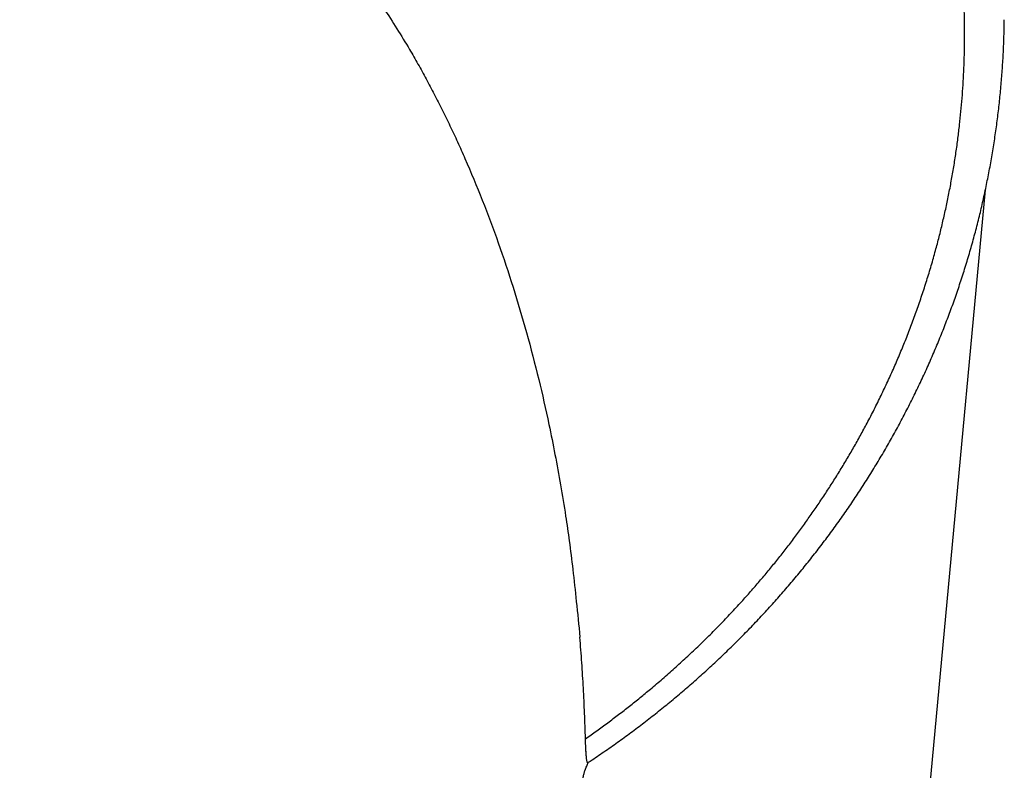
# Model space of a CAD drawing. Header units: millimetres. Extents: x 8 to 549, y 12 to 450.
# Tile 28 of 172: x 290 to 315, y 163 to 182. Entities that reach past the tile are written whole.
import ezdxf

# ---------------------------------------------------------------- set-up
doc = ezdxf.new("R2010")
doc.units = ezdxf.units.MM

msp = doc.modelspace()

# ---------------------------------------------------------------- linework, layer by layer
at = {"color": 7, "linetype": 'Continuous', "lineweight": 30}
msp.add_line((304.064, 166.016), (304.064, 166.015), dxfattribs=at)
at = {"color": 7, "linetype": 'Continuous', "lineweight": 30, "flags": 128}
msp.add_lwpolyline([(307.531, 102.708), (311.495, 145.399), (314.475, 177.499)], dxfattribs=at)
at = {"color": 7, "linetype": 'Continuous', "lineweight": 30}
for points, knots in [([(304.208, 163.409), (304.304, 163.477), (304.496, 163.612), (304.779, 163.819), (305.06, 164.03), (305.336, 164.244), (305.609, 164.463), (305.894, 164.697), (306.19, 164.948), (306.495, 165.217), (306.795, 165.49), (307.09, 165.769), (307.379, 166.051), (307.664, 166.339), (307.943, 166.631), (308.204, 166.914), (308.448, 167.188), (308.677, 167.452), (308.901, 167.719), (309.121, 167.988), (309.336, 168.261), (309.547, 168.537), (309.753, 168.816), (309.956, 169.099), (310.155, 169.386), (310.351, 169.677), (310.541, 169.971), (310.729, 170.27), (310.913, 170.574), (311.093, 170.884), (311.268, 171.196), (311.445, 171.523), (311.622, 171.866), (311.799, 172.223), (311.97, 172.583), (312.133, 172.945), (312.289, 173.31), (312.439, 173.677), (312.581, 174.045), (312.717, 174.418), (312.847, 174.795), (312.97, 175.176), (313.086, 175.558), (313.192, 175.932), (313.288, 176.296), (313.375, 176.651), (313.456, 177.007), (313.532, 177.367), (313.601, 177.729), (313.664, 178.094), (313.721, 178.459), (313.77, 178.818), (313.813, 179.169), (313.848, 179.512), (313.878, 179.855), (313.902, 180.199), (313.921, 180.544), (313.934, 180.889), (313.942, 181.236), (313.943, 181.582), (313.939, 181.928), (313.929, 182.287), (313.913, 182.66), (313.888, 183.045), (313.856, 183.43), (313.818, 183.815), (313.772, 184.2), (313.719, 184.585), (313.659, 184.969), (313.592, 185.35), (313.519, 185.726), (313.44, 186.098), (313.353, 186.47), (313.26, 186.841), (313.161, 187.211), (313.054, 187.58), (312.94, 187.948), (312.825, 188.3), (312.707, 188.637), (312.59, 188.958), (312.467, 189.279), (312.339, 189.598), (312.205, 189.916), (312.058, 190.25), (311.897, 190.602), (311.719, 190.969), (311.535, 191.334), (311.342, 191.697), (311.143, 192.057), (310.936, 192.415), (310.722, 192.77), (310.506, 193.113), (310.29, 193.443), (310.073, 193.762), (309.851, 194.077), (309.628, 194.383), (309.404, 194.679), (309.181, 194.964), (308.952, 195.247), (308.719, 195.527), (308.48, 195.804), (308.235, 196.079), (307.986, 196.351), (307.731, 196.619), (307.471, 196.884), (307.196, 197.156), (306.905, 197.435), (306.596, 197.72), (306.281, 198), (305.961, 198.275), (305.633, 198.546), (305.3, 198.813), (304.961, 199.074), (304.63, 199.319), (304.309, 199.548), (303.998, 199.764), (303.683, 199.975), (303.351, 200.19), (303.001, 200.409), (302.633, 200.629), (302.26, 200.844), (301.883, 201.053), (301.501, 201.256), (301.115, 201.453), (300.725, 201.643), (300.354, 201.816), (300.004, 201.972), (299.675, 202.113), (299.344, 202.25), (299.011, 202.382), (298.658, 202.517), (298.284, 202.652), (297.891, 202.788), (297.494, 202.917), (297.094, 203.041), (296.689, 203.158), (296.281, 203.27), (295.87, 203.374), (295.457, 203.473), (295.04, 203.564), (294.621, 203.649), (294.2, 203.727), (293.795, 203.796), (293.405, 203.855), (293.032, 203.907), (292.657, 203.953), (292.282, 203.994), (291.904, 204.029), (291.526, 204.059), (291.147, 204.083), (290.765, 204.102), (290.379, 204.116), (289.99, 204.124), (289.6, 204.126), (289.229, 204.122), (288.877, 204.114), (288.543, 204.101), (288.21, 204.085), (287.876, 204.064), (287.543, 204.039), (287.21, 204.01), (286.876, 203.976), (286.543, 203.938), (286.21, 203.896), (285.877, 203.849), (285.545, 203.798), (285.219, 203.744), (284.898, 203.686), (284.582, 203.625), (284.267, 203.56), (283.953, 203.492), (283.641, 203.419), (283.327, 203.342), (283.013, 203.261), (282.699, 203.176), (282.386, 203.087), (282.074, 202.993), (281.764, 202.896), (281.455, 202.795), (281.147, 202.69), (280.84, 202.58), (280.535, 202.467), (280.231, 202.351), (279.93, 202.23), (279.629, 202.105), (279.328, 201.976), (279.027, 201.842), (278.729, 201.704), (278.433, 201.563), (278.139, 201.418), (277.852, 201.271), (277.572, 201.123), (277.298, 200.975), (277.027, 200.823), (276.757, 200.668), (276.491, 200.51), (276.225, 200.348), (275.961, 200.182), (275.697, 200.012), (275.437, 199.839), (275.179, 199.663), (274.924, 199.484), (274.671, 199.302), (274.42, 199.116), (274.172, 198.928), (273.927, 198.736), (273.685, 198.542), (273.446, 198.344), (273.208, 198.143), (272.973, 197.938), (272.739, 197.73), (272.509, 197.519), (272.282, 197.305), (272.058, 197.088), (271.827, 196.859), (271.591, 196.618), (271.349, 196.363), (271.112, 196.105), (270.869, 195.834), (270.623, 195.549), (270.373, 195.249), (270.128, 194.947), (269.89, 194.64), (269.657, 194.331), (269.43, 194.018), (269.209, 193.702), (268.993, 193.382), (268.781, 193.056), (268.575, 192.726), (268.374, 192.393), (268.186, 192.067), (268.008, 191.747), (267.841, 191.434), (267.679, 191.12), (267.522, 190.8), (267.368, 190.475), (267.218, 190.146), (267.075, 189.814), (266.931, 189.467), (266.788, 189.105), (266.648, 188.727), (266.515, 188.347), (266.389, 187.966), (266.27, 187.582), (266.159, 187.197), (266.055, 186.811), (265.958, 186.42), (265.868, 186.027), (265.785, 185.629), (265.71, 185.231), (265.644, 184.842), (265.587, 184.464), (265.538, 184.095), (265.496, 183.726), (265.46, 183.356), (265.431, 182.984), (265.408, 182.611), (265.392, 182.237), (265.382, 181.863), (265.38, 181.489), (265.383, 181.114), (265.394, 180.739), (265.41, 180.378), (265.432, 180.032), (265.458, 179.7), (265.489, 179.368), (265.526, 179.037), (265.568, 178.706), (265.618, 178.356), (265.677, 177.987), (265.746, 177.601), (265.822, 177.215), (265.906, 176.83), (265.997, 176.445), (266.096, 176.062), (266.202, 175.679), (266.313, 175.303), (266.43, 174.934), (266.553, 174.571), (266.681, 174.209), (266.817, 173.849), (266.96, 173.49), (267.109, 173.133), (267.265, 172.778), (267.421, 172.439), (267.577, 172.114), (267.732, 171.805), (267.892, 171.498), (268.057, 171.192), (268.228, 170.889), (268.414, 170.569), (268.616, 170.234), (268.837, 169.885), (269.064, 169.538), (269.299, 169.195), (269.541, 168.855), (269.791, 168.518), (270.047, 168.184), (270.305, 167.861), (270.564, 167.548), (270.824, 167.245), (271.09, 166.946), (271.362, 166.65), (271.641, 166.358), (271.925, 166.07), (272.216, 165.786), (272.513, 165.505), (272.816, 165.228), (273.125, 164.955), (273.441, 164.687), (273.763, 164.422), (274.092, 164.162), (274.427, 163.905), (274.768, 163.654), (275, 163.491), (275.116, 163.409)], [0, 0, 0, 0, 0.002921, 0.005842, 0.008762, 0.011689, 0.014616, 0.017542, 0.020971, 0.024401, 0.027831, 0.03126, 0.034706, 0.038152, 0.041598, 0.045044, 0.048046, 0.051049, 0.054053, 0.057055, 0.060069, 0.063082, 0.066095, 0.069108, 0.072177, 0.075246, 0.078317, 0.081389, 0.08455, 0.087711, 0.090875, 0.094039, 0.097584, 0.101129, 0.104675, 0.10822, 0.111765, 0.115311, 0.118856, 0.122401, 0.126008, 0.129615, 0.133223, 0.13683, 0.140139, 0.143449, 0.146761, 0.150074, 0.153439, 0.156805, 0.160173, 0.163541, 0.166684, 0.169828, 0.172971, 0.176115, 0.179258, 0.182417, 0.185576, 0.188735, 0.191894, 0.195053, 0.198575, 0.202097, 0.205619, 0.20914, 0.212676, 0.216212, 0.219749, 0.223284, 0.226739, 0.230194, 0.233652, 0.237111, 0.240579, 0.244048, 0.24752, 0.250992, 0.254068, 0.257145, 0.260222, 0.263304, 0.266387, 0.269469, 0.2731, 0.276732, 0.280364, 0.283995, 0.287643, 0.291292, 0.294941, 0.298589, 0.301954, 0.305319, 0.308688, 0.312056, 0.315199, 0.318343, 0.321486, 0.32463, 0.327773, 0.330934, 0.334097, 0.337259, 0.340421, 0.343583, 0.347135, 0.350688, 0.354241, 0.357793, 0.361364, 0.364935, 0.368507, 0.372078, 0.375211, 0.378343, 0.38148, 0.384616, 0.388138, 0.391661, 0.395184, 0.398706, 0.402229, 0.405752, 0.409275, 0.412797, 0.415681, 0.418564, 0.421448, 0.424332, 0.427215, 0.430542, 0.433868, 0.4372, 0.440531, 0.443893, 0.447255, 0.450617, 0.453979, 0.45736, 0.460741, 0.464122, 0.467503, 0.470472, 0.473442, 0.476411, 0.47938, 0.482363, 0.485346, 0.488329, 0.491311, 0.494367, 0.497424, 0.500483, 0.503543, 0.506164, 0.508784, 0.511405, 0.51403, 0.516656, 0.519281, 0.521923, 0.524564, 0.527206, 0.529852, 0.532499, 0.535146, 0.537686, 0.540225, 0.542765, 0.545309, 0.547854, 0.550398, 0.552985, 0.555573, 0.55816, 0.560752, 0.563345, 0.565937, 0.568543, 0.57115, 0.573757, 0.576368, 0.57898, 0.581591, 0.584247, 0.586902, 0.589558, 0.592218, 0.594879, 0.597539, 0.600079, 0.602619, 0.605159, 0.607703, 0.610247, 0.612791, 0.615372, 0.617954, 0.620536, 0.623122, 0.625709, 0.628295, 0.630893, 0.633492, 0.636091, 0.638694, 0.641297, 0.6439, 0.646541, 0.649182, 0.651824, 0.654469, 0.657115, 0.65976, 0.66276, 0.665759, 0.668761, 0.671764, 0.675127, 0.678491, 0.681855, 0.685218, 0.688582, 0.691945, 0.695309, 0.698673, 0.702094, 0.705515, 0.708937, 0.712358, 0.715495, 0.718633, 0.721774, 0.724914, 0.728141, 0.731369, 0.734599, 0.737829, 0.741449, 0.745069, 0.748689, 0.752309, 0.755929, 0.759549, 0.763169, 0.766789, 0.770473, 0.774157, 0.777841, 0.781525, 0.784906, 0.788287, 0.791672, 0.795056, 0.798464, 0.801871, 0.805282, 0.808693, 0.812114, 0.815534, 0.818958, 0.822381, 0.825416, 0.82845, 0.831485, 0.834524, 0.837564, 0.840603, 0.844174, 0.847744, 0.851315, 0.854885, 0.85847, 0.862055, 0.865641, 0.869226, 0.872674, 0.876122, 0.879573, 0.883024, 0.886486, 0.889948, 0.893413, 0.896878, 0.899949, 0.90302, 0.90609, 0.909167, 0.912243, 0.91532, 0.918948, 0.922578, 0.926207, 0.929836, 0.933483, 0.93713, 0.940777, 0.944424, 0.94786, 0.951296, 0.954733, 0.958169, 0.961621, 0.965074, 0.968526, 0.971978, 0.975457, 0.978936, 0.98242, 0.985903, 0.989425, 0.992947, 0.996474, 1, 1, 1, 1]), ([(291.461, 187.831), (291.654, 187.793), (292.045, 187.717), (292.622, 187.545), (293.099, 187.367), (293.48, 187.202), (293.767, 187.065), (294.055, 186.917), (294.342, 186.758), (294.629, 186.587), (295.09, 186.294), (295.712, 185.847), (296.271, 185.373), (296.64, 185.029), (296.832, 184.843), (297.023, 184.652), (297.212, 184.455), (297.399, 184.252), (297.783, 183.823), (298.345, 183.136), (299.048, 182.153), (299.557, 181.34), (299.909, 180.73), (300.121, 180.347), (300.329, 179.956), (300.532, 179.556), (300.731, 179.147), (300.926, 178.73), (301.21, 178.095), (301.568, 177.232), (301.979, 176.13), (302.358, 174.994), (302.703, 173.826), (303.009, 172.651), (303.246, 171.607), (303.428, 170.703), (303.571, 169.919), (303.693, 169.179), (303.796, 168.456), (303.887, 167.724), (303.978, 166.9), (304.034, 166.32), (304.064, 166.015)], [0, 0, 0, 0, 0.01936, 0.039196, 0.059651, 0.070152, 0.080854, 0.091772, 0.102918, 0.114305, 0.125944, 0.158994, 0.19357, 0.202907, 0.212368, 0.221955, 0.231672, 0.241521, 0.251507, 0.293597, 0.33764, 0.383794, 0.399836, 0.416138, 0.432704, 0.449537, 0.466643, 0.484025, 0.501686, 0.545687, 0.590738, 0.636883, 0.684165, 0.73262, 0.779327, 0.810363, 0.841958, 0.87412, 0.899957, 0.929448, 0.962795, 1, 1, 1, 1]), ([(291.461, 187.831), (291.654, 187.793), (292.045, 187.717), (292.622, 187.545), (293.099, 187.367), (293.48, 187.202), (293.767, 187.065), (294.055, 186.917), (294.342, 186.758), (294.629, 186.587), (295.09, 186.294), (295.712, 185.847), (296.271, 185.373), (296.64, 185.029), (296.832, 184.843), (297.023, 184.652), (297.212, 184.455), (297.399, 184.252), (297.783, 183.823), (298.345, 183.136), (299.048, 182.153), (299.557, 181.34), (299.909, 180.73), (300.121, 180.347), (300.329, 179.956), (300.532, 179.556), (300.731, 179.147), (300.926, 178.73), (301.21, 178.095), (301.568, 177.232), (301.979, 176.13), (302.358, 174.994), (302.703, 173.826), (303.009, 172.651), (303.246, 171.607), (303.428, 170.703), (303.571, 169.919), (303.693, 169.179), (303.796, 168.456), (303.887, 167.724), (303.978, 166.9), (304.034, 166.32), (304.064, 166.015)], [0, 0, 0, 0, 0.01936, 0.039196, 0.059651, 0.070152, 0.080854, 0.091772, 0.102918, 0.114305, 0.125944, 0.158994, 0.19357, 0.202907, 0.212368, 0.221955, 0.231672, 0.241521, 0.251507, 0.293597, 0.33764, 0.383794, 0.399836, 0.416138, 0.432704, 0.449537, 0.466643, 0.484025, 0.501686, 0.545687, 0.590738, 0.636883, 0.684165, 0.73262, 0.779327, 0.810363, 0.841958, 0.87412, 0.899957, 0.929448, 0.962795, 1, 1, 1, 1]), ([(304.27, 162.795), (304.291, 162.809), (304.37, 162.861), (304.508, 162.954), (304.683, 163.073), (304.857, 163.194), (305.029, 163.317), (305.201, 163.441), (305.372, 163.566), (305.541, 163.693), (305.71, 163.821), (305.878, 163.951), (306.045, 164.083), (306.21, 164.216), (306.375, 164.35), (306.538, 164.485), (306.699, 164.621), (306.859, 164.759), (307.018, 164.898), (307.176, 165.039), (307.333, 165.181), (307.489, 165.324), (307.643, 165.468), (307.796, 165.614), (307.947, 165.761), (308.097, 165.909), (308.246, 166.058), (308.393, 166.209), (308.54, 166.361), (308.685, 166.514), (308.828, 166.668), (308.97, 166.824), (309.111, 166.981), (309.25, 167.139), (309.388, 167.298), (309.524, 167.458), (309.659, 167.62), (309.793, 167.782), (309.925, 167.946), (310.056, 168.111), (310.185, 168.277), (310.313, 168.444), (310.439, 168.613), (310.563, 168.782), (310.686, 168.952), (310.808, 169.124), (310.928, 169.296), (311.046, 169.469), (311.163, 169.644), (311.278, 169.819), (311.391, 169.995), (311.503, 170.172), (311.613, 170.35), (311.722, 170.53), (311.829, 170.71), (311.935, 170.891), (312.038, 171.074), (312.14, 171.257), (312.241, 171.44), (312.339, 171.624), (312.435, 171.808), (312.531, 171.994), (312.624, 172.181), (312.716, 172.369), (312.806, 172.558), (312.895, 172.747), (312.981, 172.937), (313.066, 173.128), (313.149, 173.319), (313.23, 173.511), (313.309, 173.703), (313.387, 173.897), (313.462, 174.091), (313.536, 174.285), (313.609, 174.48), (313.679, 174.676), (313.748, 174.873), (313.814, 175.071), (313.879, 175.269), (313.943, 175.468), (314.004, 175.667), (314.064, 175.867), (314.121, 176.068), (314.177, 176.269), (314.231, 176.47), (314.283, 176.672), (314.333, 176.874), (314.381, 177.076), (314.428, 177.279), (314.472, 177.483), (314.514, 177.687), (314.555, 177.891), (314.594, 178.095), (314.63, 178.3), (314.665, 178.504), (314.698, 178.709), (314.729, 178.915), (314.758, 179.12), (314.785, 179.326), (314.81, 179.532), (314.834, 179.738), (314.855, 179.945), (314.874, 180.152), (314.892, 180.359), (314.908, 180.567), (314.921, 180.774), (314.933, 180.982), (314.943, 181.19), (314.95, 181.397), (314.956, 181.605), (314.959, 181.763), (314.96, 181.851), (314.96, 181.871)], [0, 0, 0, 0, 0.0030682, 0.0118785, 0.0206968, 0.0295241, 0.0383612, 0.0472092, 0.0560691, 0.0649417, 0.0738282, 0.0827294, 0.0916463, 0.1005799, 0.1095322, 0.1184641, 0.1273764, 0.1363056, 0.1452496, 0.1542067, 0.1631751, 0.1721527, 0.1811376, 0.1901279, 0.1991214, 0.2081156, 0.2170901, 0.2261193, 0.2351518, 0.2441887, 0.253231, 0.2622796, 0.2713356, 0.2803999, 0.2894736, 0.2985576, 0.3076529, 0.3167612, 0.3258866, 0.335015, 0.3441473, 0.3532845, 0.3624275, 0.3715774, 0.3807349, 0.3899011, 0.3990768, 0.4082632, 0.4174659, 0.4266299, 0.4358003, 0.4449984, 0.4542193, 0.4634578, 0.4727088, 0.4819672, 0.4912277, 0.5004833, 0.5097285, 0.5189538, 0.5281327, 0.5374357, 0.5467353, 0.5560326, 0.5653284, 0.5746238, 0.5839195, 0.5932163, 0.6025153, 0.6118172, 0.6211231, 0.630434, 0.6397508, 0.6490745, 0.658406, 0.6677463, 0.6770964, 0.6864573, 0.6958298, 0.7052151, 0.714614, 0.7240323, 0.7334272, 0.7428209, 0.75222, 0.7616239, 0.7710321, 0.7804441, 0.7898594, 0.7992775, 0.8086978, 0.8181199, 0.8275252, 0.8369444, 0.8463616, 0.8557778, 0.865194, 0.874611, 0.8840297, 0.8934512, 0.9028764, 0.9123064, 0.9217419, 0.931183, 0.9406548, 0.9501181, 0.9595738, 0.9690229, 0.9784662, 0.9879049, 0.9973397, 1, 1, 1, 1]), ([(304.208, 163.409), (304.204, 163.517), (304.198, 163.734), (304.185, 164.058), (304.171, 164.384), (304.154, 164.709), (304.135, 165.035), (304.114, 165.362), (304.091, 165.688), (304.073, 165.906), (304.064, 166.015)], [0, 0, 0, 0, 0.124959, 0.249919, 0.374894, 0.499869, 0.624893, 0.749918, 0.874959, 1, 1, 1, 1]), ([(304.27, 162.796), (304.269, 162.795), (304.266, 162.792), (304.26, 162.796), (304.254, 162.807), (304.248, 162.826), (304.243, 162.852), (304.238, 162.885), (304.233, 162.92), (304.23, 162.954), (304.227, 162.987), (304.224, 163.021), (304.222, 163.059), (304.22, 163.098), (304.218, 163.141), (304.216, 163.185), (304.213, 163.243), (304.21, 163.317), (304.208, 163.378), (304.208, 163.409)], [0, 0, 0, 0, 0.029027, 0.098924, 0.169361, 0.237153, 0.305356, 0.374742, 0.444491, 0.49135, 0.538303, 0.585526, 0.632834, 0.681079, 0.729402, 0.777953, 0.826575, 0.913104, 1, 1, 1, 1]), ([(304.268, 162.795), (304.267, 162.794), (304.264, 162.793), (304.259, 162.798), (304.254, 162.809), (304.248, 162.827), (304.243, 162.853), (304.238, 162.885), (304.233, 162.926), (304.228, 162.974), (304.224, 163.03), (304.22, 163.092), (304.217, 163.159), (304.213, 163.234), (304.21, 163.317), (304.208, 163.378), (304.208, 163.409)], [0, 0, 0, 0, 0.043216, 0.099472, 0.155512, 0.225324, 0.295337, 0.365383, 0.435241, 0.512721, 0.590448, 0.668305, 0.746118, 0.823671, 0.911833, 1, 1, 1, 1]), ([(304.196, 162.598), (304.203, 162.616), (304.218, 162.652), (304.244, 162.718), (304.263, 162.767), (304.275, 162.798)], [0, 0, 0, 0, 0.267262, 0.534528, 1, 1, 1, 1]), ([(304.096, 162.156), (304.096, 162.157), (304.101, 162.186), (304.111, 162.241), (304.124, 162.307), (304.135, 162.362), (304.144, 162.405), (304.154, 162.451), (304.165, 162.495), (304.175, 162.533), (304.183, 162.561), (304.19, 162.582), (304.194, 162.593), (304.196, 162.598)], [0, 0, 0, 0, 0.008778, 0.137616, 0.266438, 0.353475, 0.440548, 0.527573, 0.644455, 0.761328, 0.840871, 0.920463, 1, 1, 1, 1])]:
    msp.add_open_spline(points, degree=3, knots=knots, dxfattribs=at)

doc.saveas('drawing.dxf')
